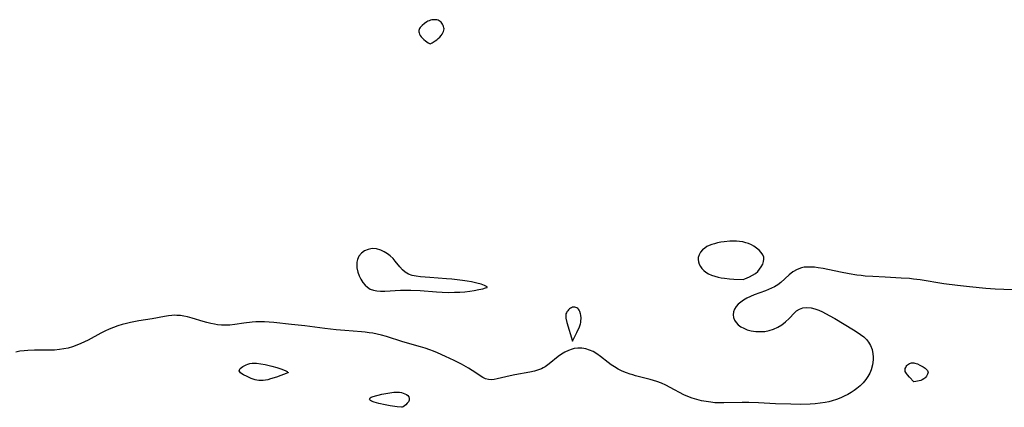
# Model space of a CAD drawing. Header units: metres. Extents: x 1073367 to 1082519, y 1569854 to 1574957.
# Tile 221 of 256: x 1074404 to 1074750, y 1573691 to 1573827. Entities that reach past the tile are written whole.
import ezdxf

# ---------------------------------------------------------------- set-up
doc = ezdxf.new("R2010")
doc.units = ezdxf.units.M
doc.layers.add('CGG_CurvaNivelLidar_v1', color=253, linetype='Continuous', lineweight=30)

msp = doc.modelspace()

# ---------------------------------------------------------------- linework, layer by layer
at = {"layer": 'CGG_CurvaNivelLidar_v1'}
for p, q in [((1074545.7151, 1573824.9069, 65), (1074545.3548, 1573824.5608, 65)), ((1074546.5233, 1573825.5579, 65), (1074545.7151, 1573824.9069, 65)), ((1074547.3265, 1573826.0889, 65), (1074546.5233, 1573825.5579, 65)), ((1074547.7454, 1573826.3218, 65), (1074547.3265, 1573826.0889, 65)), ((1074548.1751, 1573826.5239, 65), (1074547.7454, 1573826.3218, 65)), ((1074548.6159, 1573826.6856, 65), (1074548.1751, 1573826.5239, 65)), ((1074549.0733, 1573826.799, 65), (1074548.6159, 1573826.6856, 65)), ((1074549.5368, 1573826.866, 65), (1074549.0733, 1573826.799, 65)), ((1074550.0003, 1573826.8912, 65), (1074549.5368, 1573826.866, 65)), ((1074550.4574, 1573826.8755, 65), (1074550.0003, 1573826.8912, 65)), ((1074550.9008, 1573826.8163, 65), (1074550.4574, 1573826.8755, 65)), ((1074551.3222, 1573826.7071, 65), (1074550.9008, 1573826.8163, 65)), ((1074551.7115, 1573826.5377, 65), (1074551.3222, 1573826.7071, 65)), ((1074552.0605, 1573826.2985, 65), (1074551.7115, 1573826.5377, 65)), ((1074552.3709, 1573826.0022, 65), (1074552.0605, 1573826.2985, 65)), ((1074552.6463, 1573825.6633, 65), (1074552.3709, 1573826.0022, 65)), ((1074552.8872, 1573825.2935, 65), (1074552.6463, 1573825.6633, 65)), ((1074553.091, 1573824.9016, 65), (1074552.8872, 1573825.2935, 65)), ((1074553.2515, 1573824.4946, 65), (1074553.091, 1573824.9016, 65)), ((1074544.6166, 1573823.4297, 65), (1074544.5576, 1573823.0508, 65)), ((1074544.5576, 1573823.0508, 65), (1074544.5767, 1573822.6572, 65)), ((1074544.5767, 1573822.6572, 65), (1074544.6589, 1573822.2546, 65)), ((1074544.7847, 1573823.8253, 65), (1074544.6166, 1573823.4297, 65)), ((1074544.6589, 1573822.2546, 65), (1074544.8128, 1573821.8308, 65)), ((1074545.0389, 1573824.201, 65), (1074544.7847, 1573823.8253, 65)), ((1074544.8128, 1573821.8308, 65), (1074545.0636, 1573821.3677, 65)), ((1074545.3548, 1573824.5608, 65), (1074545.0389, 1573824.201, 65)), ((1074545.0636, 1573821.3677, 65), (1074545.3987, 1573820.8885, 65)), ((1074552.3795, 1573821.2945, 65), (1074552.7384, 1573821.787, 65)), ((1074552.7384, 1573821.787, 65), (1074552.9978, 1573822.2482, 65)), ((1074552.9978, 1573822.2482, 65), (1074553.2028, 1573822.7143, 65)), ((1074553.2028, 1573822.7143, 65), (1074553.3425, 1573823.1849, 65)), ((1074553.3585, 1573824.0784, 65), (1074553.2515, 1573824.4946, 65)), ((1074553.3425, 1573823.1849, 65), (1074553.3967, 1573823.6575, 65)), ((1074553.3967, 1573823.6575, 65), (1074553.3585, 1573824.0784, 65)), ((1074545.3987, 1573820.8885, 65), (1074545.8041, 1573820.4169, 65)), ((1074545.8041, 1573820.4169, 65), (1074546.3055, 1573819.9347, 65)), ((1074546.3055, 1573819.9347, 65), (1074546.8331, 1573819.4981, 65)), ((1074546.8331, 1573819.4981, 65), (1074547.8109, 1573818.8034, 65)), ((1074547.8109, 1573818.8034, 65), (1074548.5, 1573818.3767, 65)), ((1074548.5, 1573818.3767, 65), (1074549.2143, 1573818.7746, 65)), ((1074549.2143, 1573818.7746, 65), (1074550.2488, 1573819.4193, 65)), ((1074550.2488, 1573819.4193, 65), (1074550.8228, 1573819.8263, 65)), ((1074550.8228, 1573819.8263, 65), (1074551.3858, 1573820.278, 65)), ((1074551.3858, 1573820.278, 65), (1074551.9208, 1573820.7813, 65)), ((1074551.9208, 1573820.7813, 65), (1074552.3795, 1573821.2945, 65)), ((1074650.6789, 1573748.7332, 65), (1074649.5326, 1573748.5183, 65)), ((1074651.8439, 1573748.898, 65), (1074650.6789, 1573748.7332, 65)), ((1074653.8088, 1573749.0717, 65), (1074651.8439, 1573748.898, 65)), ((1074654.973, 1573749.1135, 65), (1074653.8088, 1573749.0717, 65)), ((1074656.1296, 1573749.102, 65), (1074654.973, 1573749.1135, 65)), ((1074657.2718, 1573749.0238, 65), (1074656.1296, 1573749.102, 65)), ((1074658.3911, 1573748.8589, 65), (1074657.2718, 1573749.0238, 65)), ((1074659.4344, 1573748.6021, 65), (1074658.3911, 1573748.8589, 65)), ((1074525.4374, 1573745.6828, 65), (1074524.3631, 1573744.8898, 65)), ((1074526.7331, 1573746.2473, 65), (1074525.4374, 1573745.6828, 65)), ((1074528.1438, 1573746.5027, 65), (1074526.7331, 1573746.2473, 65)), ((1074529.6651, 1573746.4054, 65), (1074528.1438, 1573746.5027, 65)), ((1074531.1865, 1573745.9778, 65), (1074529.6651, 1573746.4054, 65)), ((1074532.3571, 1573745.433, 65), (1074531.1865, 1573745.9778, 65)), ((1074533.4752, 1573744.7387, 65), (1074532.3571, 1573745.433, 65)), ((1074643.541, 1573745.2343, 65), (1074643.0372, 1573744.3695, 65)), ((1074644.2168, 1573746.028, 65), (1074643.541, 1573745.2343, 65)), ((1074645.0404, 1573746.7263, 65), (1074644.2168, 1573746.028, 65)), ((1074645.7968, 1573747.2017, 65), (1074645.0404, 1573746.7263, 65)), ((1074646.6214, 1573747.6079, 65), (1074645.7968, 1573747.2017, 65)), ((1074647.4984, 1573747.9536, 65), (1074646.6214, 1573747.6079, 65)), ((1074648.4157, 1573748.2437, 65), (1074647.4984, 1573747.9536, 65)), ((1074649.5326, 1573748.5183, 65), (1074648.4157, 1573748.2437, 65)), ((1074660.443, 1573748.2564, 65), (1074659.4344, 1573748.6021, 65)), ((1074661.4096, 1573747.8316, 65), (1074660.443, 1573748.2564, 65)), ((1074662.323, 1573747.3313, 65), (1074661.4096, 1573747.8316, 65)), ((1074663.2562, 1573746.6914, 65), (1074662.323, 1573747.3313, 65)), ((1074664.0929, 1573745.9769, 65), (1074663.2562, 1573746.6914, 65)), ((1074664.8113, 1573745.2024, 65), (1074664.0929, 1573745.9769, 65)), ((1074522.7328, 1573741.7795, 65), (1074522.6961, 1573740.7778, 65)), ((1074522.9339, 1573742.7238, 65), (1074522.7328, 1573741.7795, 65)), ((1074523.5064, 1573743.8925, 65), (1074522.9339, 1573742.7238, 65)), ((1074524.3631, 1573744.8898, 65), (1074523.5064, 1573743.8925, 65)), ((1074534.5239, 1573743.9221, 65), (1074533.4752, 1573744.7387, 65)), ((1074535.4841, 1573743.0036, 65), (1074534.5239, 1573743.9221, 65)), ((1074536.243, 1573742.1357, 65), (1074535.4841, 1573743.0036, 65)), ((1074537.9051, 1573740.0639, 65), (1074536.243, 1573742.1357, 65)), ((1074642.7477, 1573743.452, 65), (1074642.7027, 1573742.6422, 65)), ((1074642.7027, 1573742.6422, 65), (1074642.8248, 1573741.823, 65)), ((1074643.0372, 1573744.3695, 65), (1074642.7477, 1573743.452, 65)), ((1074642.8248, 1573741.823, 65), (1074643.0905, 1573741.013, 65)), ((1074665.3756, 1573744.3762, 65), (1074664.8113, 1573745.2024, 65)), ((1074665.7321, 1573743.5018, 65), (1074665.3756, 1573744.3762, 65)), ((1074665.3818, 1573741.0621, 65), (1074665.7024, 1573741.9414, 65)), ((1074665.7024, 1573741.9414, 65), (1074665.8253, 1573742.7618, 65)), ((1074665.8253, 1573742.7618, 65), (1074665.7321, 1573743.5018, 65)), ((1074522.6961, 1573740.7778, 65), (1074522.7979, 1573739.7396, 65)), ((1074522.7979, 1573739.7396, 65), (1074523.1534, 1573738.1996, 65)), ((1074538.7674, 1573739.1026, 65), (1074537.9051, 1573740.0639, 65)), ((1074539.7089, 1573738.2685, 65), (1074538.7674, 1573739.1026, 65)), ((1074643.0905, 1573741.013, 65), (1074643.4862, 1573740.2318, 65)), ((1074643.4862, 1573740.2318, 65), (1074644.0073, 1573739.502, 65)), ((1074644.0073, 1573739.502, 65), (1074644.6609, 1573738.8352, 65)), ((1074644.6609, 1573738.8352, 65), (1074645.4194, 1573738.2392, 65)), ((1074662.829, 1573737.8316, 65), (1074663.6167, 1573738.5281, 65)), ((1074663.6167, 1573738.5281, 65), (1074664.3111, 1573739.3171, 65)), ((1074664.3111, 1573739.3171, 65), (1074664.8989, 1573740.1627, 65)), ((1074664.8989, 1573740.1627, 65), (1074665.3818, 1573741.0621, 65)), ((1074676.0299, 1573738.3725, 65), (1074674.6762, 1573737.3526, 65)), ((1074677.4871, 1573739.2031, 65), (1074676.0299, 1573738.3725, 65)), ((1074679.0469, 1573739.7757, 65), (1074677.4871, 1573739.2031, 65)), ((1074679.9663, 1573739.9576, 65), (1074679.0469, 1573739.7757, 65)), ((1074680.9145, 1573740.0478, 65), (1074679.9663, 1573739.9576, 65)), ((1074682.2191, 1573740.0506, 65), (1074680.9145, 1573740.0478, 65)), ((1074683.5586, 1573739.9489, 65), (1074682.2191, 1573740.0506, 65)), ((1074684.9268, 1573739.7719, 65), (1074683.5586, 1573739.9489, 65)), ((1074686.658, 1573739.4818, 65), (1074684.9268, 1573739.7719, 65)), ((1074692.6804, 1573738.2395, 65), (1074686.658, 1573739.4818, 65)), ((1074523.1534, 1573738.1996, 65), (1074523.5979, 1573736.9559, 65)), ((1074523.5979, 1573736.9559, 65), (1074524.1684, 1573735.7583, 65)), ((1074524.1684, 1573735.7583, 65), (1074524.8636, 1573734.6425, 65)), ((1074540.8926, 1573737.5595, 65), (1074539.7089, 1573738.2685, 65)), ((1074542.2176, 1573737.0963, 65), (1074540.8926, 1573737.5595, 65)), ((1074543.6518, 1573736.8138, 65), (1074542.2176, 1573737.0963, 65)), ((1074545.1751, 1573736.6274, 65), (1074543.6518, 1573736.8138, 65)), ((1074548.3787, 1573736.3317, 65), (1074545.1751, 1573736.6274, 65)), ((1074554.2504, 1573735.9518, 65), (1074548.3787, 1573736.3317, 65)), ((1074556.113, 1573735.7978, 65), (1074554.2504, 1573735.9518, 65)), ((1074558.0021, 1573735.5987, 65), (1074556.113, 1573735.7978, 65)), ((1074559.8813, 1573735.3557, 65), (1074558.0021, 1573735.5987, 65)), ((1074561.5116, 1573735.1045, 65), (1074559.8813, 1573735.3557, 65)), ((1074563.0549, 1573734.8211, 65), (1074561.5116, 1573735.1045, 65)), ((1074645.4194, 1573738.2392, 65), (1074646.281, 1573737.7065, 65)), ((1074646.281, 1573737.7065, 65), (1074647.3457, 1573737.2229, 65)), ((1074647.3457, 1573737.2229, 65), (1074648.5869, 1573736.805, 65)), ((1074648.5869, 1573736.805, 65), (1074649.6886, 1573736.5256, 65)), ((1074649.6886, 1573736.5256, 65), (1074650.8414, 1573736.2987, 65)), ((1074650.8414, 1573736.2987, 65), (1074652.0146, 1573736.1202, 65)), ((1074652.0146, 1573736.1202, 65), (1074653.6838, 1573735.9372, 65)), ((1074653.6838, 1573735.9372, 65), (1074655.2406, 1573735.8236, 65)), ((1074655.2406, 1573735.8236, 65), (1074658.5, 1573735.6826, 65)), ((1074658.5, 1573735.6826, 65), (1074659.1515, 1573735.8979, 65)), ((1074659.1515, 1573735.8979, 65), (1074660.7876, 1573736.6094, 65)), ((1074660.7876, 1573736.6094, 65), (1074661.811, 1573737.1521, 65)), ((1074661.811, 1573737.1521, 65), (1074662.829, 1573737.8316, 65)), ((1074674.6762, 1573737.3526, 65), (1074671.7667, 1573734.6741, 65)), ((1074695.7209, 1573737.6676, 65), (1074692.6804, 1573738.2395, 65)), ((1074698.4673, 1573737.2335, 65), (1074695.7209, 1573737.6676, 65)), ((1074699.9395, 1573737.0471, 65), (1074698.4673, 1573737.2335, 65)), ((1074701.4159, 1573736.8924, 65), (1074699.9395, 1573737.0471, 65)), ((1074704.1283, 1573736.6774, 65), (1074701.4159, 1573736.8924, 65)), ((1074708.4546, 1573736.4353, 65), (1074704.1283, 1573736.6774, 65)), ((1074714.0429, 1573736.1926, 65), (1074708.4546, 1573736.4353, 65)), ((1074716.9387, 1573735.9926, 65), (1074714.0429, 1573736.1926, 65)), ((1074718.4082, 1573735.8403, 65), (1074716.9387, 1573735.9926, 65)), ((1074720.7247, 1573735.5211, 65), (1074718.4082, 1573735.8403, 65)), ((1074728.9833, 1573734.1701, 65), (1074720.7247, 1573735.5211, 65)), ((1074524.8636, 1573734.6425, 65), (1074525.6258, 1573733.7148, 65)), ((1074525.6258, 1573733.7148, 65), (1074526.508, 1573732.9274, 65)), ((1074526.508, 1573732.9274, 65), (1074527.4881, 1573732.3274, 65)), ((1074527.4881, 1573732.3274, 65), (1074528.5692, 1573731.8994, 65)), ((1074528.5692, 1573731.8994, 65), (1074529.7813, 1573731.6338, 65)), ((1074529.7813, 1573731.6338, 65), (1074531.0607, 1573731.5188, 65)), ((1074531.0607, 1573731.5188, 65), (1074532.6325, 1573731.5253, 65)), ((1074532.6325, 1573731.5253, 65), (1074538.1148, 1573731.9251, 65)), ((1074538.1148, 1573731.9251, 65), (1074540.1154, 1573731.9685, 65)), ((1074540.1154, 1573731.9685, 65), (1074541.7239, 1573731.9412, 65)), ((1074541.7239, 1573731.9412, 65), (1074544.9661, 1573731.766, 65)), ((1074544.9661, 1573731.766, 65), (1074550.7384, 1573731.2876, 65)), ((1074560.7083, 1573731.3658, 65), (1074562.4239, 1573731.562, 65)), ((1074562.4239, 1573731.562, 65), (1074564.0055, 1573731.807, 65)), ((1074564.8649, 1573734.4132, 65), (1074563.0549, 1573734.8211, 65)), ((1074564.0055, 1573731.807, 65), (1074565.6645, 1573732.1314, 65)), ((1074566.3928, 1573733.9896, 65), (1074564.8649, 1573734.4132, 65)), ((1074565.6645, 1573732.1314, 65), (1074567.0044, 1573732.4475, 65)), ((1074567.5648, 1573733.5863, 65), (1074566.3928, 1573733.9896, 65)), ((1074567.0044, 1573732.4475, 65), (1074567.9558, 1573732.7103, 65)), ((1074568.3092, 1573733.2393, 65), (1074567.5648, 1573733.5863, 65)), ((1074567.9558, 1573732.7103, 65), (1074568.5, 1573732.9125, 65)), ((1074568.5444, 1573733.0408, 65), (1074568.3092, 1573733.2393, 65)), ((1074568.5, 1573732.9125, 65), (1074568.5489, 1573732.9522, 65)), ((1074568.5489, 1573732.9522, 65), (1074568.5444, 1573733.0408, 65)), ((1074666.319, 1573731.6923, 65), (1074662.4001, 1573730.3119, 65)), ((1074667.4246, 1573732.1099, 65), (1074666.319, 1573731.6923, 65)), ((1074668.5245, 1573732.5684, 65), (1074667.4246, 1573732.1099, 65)), ((1074669.5704, 1573733.0931, 65), (1074668.5245, 1573732.5684, 65)), ((1074670.7077, 1573733.8289, 65), (1074669.5704, 1573733.0931, 65)), ((1074671.7667, 1573734.6741, 65), (1074670.7077, 1573733.8289, 65)), ((1074733.8966, 1573733.5356, 65), (1074728.9833, 1573734.1701, 65)), ((1074738.0658, 1573733.0787, 65), (1074733.8966, 1573733.5356, 65)), ((1074743.8023, 1573732.5235, 65), (1074738.0658, 1573733.0787, 65)), ((1074747.0658, 1573732.2816, 65), (1074743.8023, 1573732.5235, 65)), ((1074750.0925, 1573732.151, 65), (1074747.0658, 1573732.2816, 65)), ((1074757.5148, 1573731.9965, 65), (1074750.0925, 1573732.151, 65)), ((1074550.7384, 1573731.2876, 65), (1074552.7516, 1573731.1929, 65)), ((1074552.7516, 1573731.1929, 65), (1074554.8892, 1573731.1504, 65)), ((1074554.8892, 1573731.1504, 65), (1074557.0813, 1573731.1679, 65)), ((1074557.0813, 1573731.1679, 65), (1074558.9201, 1573731.2365, 65)), ((1074558.9201, 1573731.2365, 65), (1074560.7083, 1573731.3658, 65)), ((1074658.6359, 1573728.4521, 65), (1074657.6471, 1573727.749, 65)), ((1074659.8008, 1573729.1432, 65), (1074658.6359, 1573728.4521, 65)), ((1074661.0439, 1573729.7571, 65), (1074659.8008, 1573729.1432, 65)), ((1074662.4001, 1573730.3119, 65), (1074661.0439, 1573729.7571, 65)), ((1074596.8473, 1573724.7193, 65), (1074596.591, 1573724.3595, 65)), ((1074597.1459, 1573725.0478, 65), (1074596.8473, 1573724.7193, 65)), ((1074597.4758, 1573725.3353, 65), (1074597.1459, 1573725.0478, 65)), ((1074597.8324, 1573725.5793, 65), (1074597.4758, 1573725.3353, 65)), ((1074598.2091, 1573725.7708, 65), (1074597.8324, 1573725.5793, 65)), ((1074598.6009, 1573725.8971, 65), (1074598.2091, 1573725.7708, 65)), ((1074598.9893, 1573725.9456, 65), (1074598.6009, 1573725.8971, 65)), ((1074599.3769, 1573725.9263, 65), (1074598.9893, 1573725.9456, 65)), ((1074599.7528, 1573725.8444, 65), (1074599.3769, 1573725.9263, 65)), ((1074600.1048, 1573725.7006, 65), (1074599.7528, 1573725.8444, 65)), ((1074600.4196, 1573725.4916, 65), (1074600.1048, 1573725.7006, 65)), ((1074600.69, 1573725.2091, 65), (1074600.4196, 1573725.4916, 65)), ((1074600.915, 1573724.869, 65), (1074600.69, 1573725.2091, 65)), ((1074601.1014, 1573724.485, 65), (1074600.915, 1573724.869, 65)), ((1074601.3718, 1573723.6265, 65), (1074601.1014, 1573724.485, 65)), ((1074655.4705, 1573725.2446, 65), (1074655.1102, 1573724.2869, 65)), ((1074656.0375, 1573726.1576, 65), (1074655.4705, 1573725.2446, 65)), ((1074656.7704, 1573726.9852, 65), (1074656.0375, 1573726.1576, 65)), ((1074657.6471, 1573727.749, 65), (1074656.7704, 1573726.9852, 65)), ((1074676.5229, 1573723.9304, 65), (1074677.3139, 1573724.6231, 65)), ((1074677.3139, 1573724.6231, 65), (1074678.3435, 1573725.2717, 65)), ((1074678.3435, 1573725.2717, 65), (1074679.4794, 1573725.7002, 65)), ((1074679.4794, 1573725.7002, 65), (1074680.9354, 1573725.8817, 65)), ((1074680.9354, 1573725.8817, 65), (1074682.4686, 1573725.738, 65)), ((1074682.4686, 1573725.738, 65), (1074683.7539, 1573725.4046, 65)), ((1074683.7539, 1573725.4046, 65), (1074685.0572, 1573724.9187, 65)), ((1074685.0572, 1573724.9187, 65), (1074686.3761, 1573724.3195, 65)), ((1074446.1916, 1573721.1309, 65), (1074443.2413, 1573720.5472, 65)), ((1074450.8764, 1573721.8931, 65), (1074446.1916, 1573721.1309, 65)), ((1074455.162, 1573722.703, 65), (1074450.8764, 1573721.8931, 65)), ((1074456.5705, 1573722.9239, 65), (1074455.162, 1573722.703, 65)), ((1074457.776, 1573723.0534, 65), (1074456.5705, 1573722.9239, 65)), ((1074458.5921, 1573723.0932, 65), (1074457.776, 1573723.0534, 65)), ((1074459.4705, 1573723.0849, 65), (1074458.5921, 1573723.0932, 65)), ((1074460.7253, 1573722.9886, 65), (1074459.4705, 1573723.0849, 65)), ((1074461.9776, 1573722.8043, 65), (1074460.7253, 1573722.9886, 65)), ((1074463.2234, 1573722.5412, 65), (1074461.9776, 1573722.8043, 65)), ((1074464.8731, 1573722.088, 65), (1074463.2234, 1573722.5412, 65)), ((1074468.7021, 1573720.8978, 65), (1074464.8731, 1573722.088, 65)), ((1074596.2474, 1573723.5638, 65), (1074596.1821, 1573723.0918, 65)), ((1074596.1821, 1573723.0918, 65), (1074596.1902, 1573722.5995, 65)), ((1074596.1902, 1573722.5995, 65), (1074596.2508, 1573722.0923, 65)), ((1074596.3866, 1573723.9735, 65), (1074596.2474, 1573723.5638, 65)), ((1074596.2508, 1573722.0923, 65), (1074596.5997, 1573720.5178, 65)), ((1074596.591, 1573724.3595, 65), (1074596.3866, 1573723.9735, 65)), ((1074601.4626, 1573723.1362, 65), (1074601.3718, 1573723.6265, 65)), ((1074601.4416, 1573720.5756, 65), (1074601.5137, 1573721.0876, 65)), ((1074601.5489, 1573722.1195, 65), (1074601.4626, 1573723.1362, 65)), ((1074601.5137, 1573721.0876, 65), (1074601.5489, 1573722.1195, 65)), ((1074655.1102, 1573724.2869, 65), (1074654.9824, 1573723.3109, 65)), ((1074654.9824, 1573723.3109, 65), (1074655.1111, 1573722.337, 65)), ((1074655.1111, 1573722.337, 65), (1074655.4768, 1573721.3992, 65)), ((1074655.4768, 1573721.3992, 65), (1074656.0553, 1573720.5278, 65)), ((1074673.4172, 1573720.8426, 65), (1074674.635, 1573721.9971, 65)), ((1074674.635, 1573721.9971, 65), (1074676.5229, 1573723.9304, 65)), ((1074686.3761, 1573724.3195, 65), (1074688.7837, 1573723.0551, 65)), ((1074688.7837, 1573723.0551, 65), (1074690.7724, 1573721.9169, 65)), ((1074690.7724, 1573721.9169, 65), (1074697.2872, 1573718.0318, 65)), ((1074435.6851, 1573718.211, 65), (1074434.1916, 1573717.5215, 65)), ((1074437.2045, 1573718.8336, 65), (1074435.6851, 1573718.211, 65)), ((1074438.7497, 1573719.3794, 65), (1074437.2045, 1573718.8336, 65)), ((1074440.2529, 1573719.8241, 65), (1074438.7497, 1573719.3794, 65)), ((1074441.7733, 1573720.2114, 65), (1074440.2529, 1573719.8241, 65)), ((1074443.2413, 1573720.5472, 65), (1074441.7733, 1573720.2114, 65)), ((1074470.0526, 1573720.5318, 65), (1074468.7021, 1573720.8978, 65)), ((1074471.4119, 1573720.2141, 65), (1074470.0526, 1573720.5318, 65)), ((1074472.7756, 1573719.9507, 65), (1074471.4119, 1573720.2141, 65)), ((1074473.7566, 1573719.8003, 65), (1074472.7756, 1573719.9507, 65)), ((1074475.2295, 1573719.6509, 65), (1074473.7566, 1573719.8003, 65)), ((1074476.6956, 1573719.6017, 65), (1074475.2295, 1573719.6509, 65)), ((1074478.1476, 1573719.6632, 65), (1074476.6956, 1573719.6017, 65)), ((1074479.8575, 1573719.8772, 65), (1074478.1476, 1573719.6632, 65)), ((1074483.0005, 1573720.3506, 65), (1074479.8575, 1573719.8772, 65)), ((1074485.9125, 1573720.6576, 65), (1074483.0005, 1573720.3506, 65)), ((1074487.2296, 1573720.7572, 65), (1074485.9125, 1573720.6576, 65)), ((1074488.5537, 1573720.8159, 65), (1074487.2296, 1573720.7572, 65)), ((1074490.3207, 1573720.803, 65), (1074488.5537, 1573720.8159, 65)), ((1074491.9346, 1573720.7059, 65), (1074490.3207, 1573720.803, 65)), ((1074493.5551, 1573720.5557, 65), (1074491.9346, 1573720.7059, 65)), ((1074499.8385, 1573719.8865, 65), (1074493.5551, 1573720.5557, 65)), ((1074504.4311, 1573719.3625, 65), (1074499.8385, 1573719.8865, 65)), ((1074511.5469, 1573718.4664, 65), (1074504.4311, 1573719.3625, 65)), ((1074515.5285, 1573718.0138, 65), (1074511.5469, 1573718.4664, 65)), ((1074518.5199, 1573717.7282, 65), (1074515.5285, 1573718.0138, 65)), ((1074524.391, 1573717.2867, 65), (1074518.5199, 1573717.7282, 65)), ((1074596.5997, 1573720.5178, 65), (1074598.5, 1573714.0679, 65)), ((1074600.0827, 1573717.103, 65), (1074600.9626, 1573719.0024, 65)), ((1074600.9626, 1573719.0024, 65), (1074601.3208, 1573720.0513, 65)), ((1074601.3208, 1573720.0513, 65), (1074601.4416, 1573720.5756, 65)), ((1074656.0553, 1573720.5278, 65), (1074656.8046, 1573719.7678, 65)), ((1074656.8046, 1573719.7678, 65), (1074657.7036, 1573719.1008, 65)), ((1074657.7036, 1573719.1008, 65), (1074658.7204, 1573718.5291, 65)), ((1074658.7204, 1573718.5291, 65), (1074659.9629, 1573718.0122, 65)), ((1074659.9629, 1573718.0122, 65), (1074661.2914, 1573717.6391, 65)), ((1074661.2914, 1573717.6391, 65), (1074662.9402, 1573717.4012, 65)), ((1074666.1616, 1573717.4586, 65), (1074667.6676, 1573717.7257, 65)), ((1074667.6676, 1573717.7257, 65), (1074669.2239, 1573718.2217, 65)), ((1074669.2239, 1573718.2217, 65), (1074670.7029, 1573718.9127, 65)), ((1074670.7029, 1573718.9127, 65), (1074672.0807, 1573719.7721, 65)), ((1074672.0807, 1573719.7721, 65), (1074673.4172, 1573720.8426, 65)), ((1074697.2872, 1573718.0318, 65), (1074698.6265, 1573717.1899, 65)), ((1074428.2904, 1573714.4076, 65), (1074425.7582, 1573713.1847, 65)), ((1074432.831, 1573716.8323, 65), (1074428.2904, 1573714.4076, 65)), ((1074434.1916, 1573717.5215, 65), (1074432.831, 1573716.8323, 65)), ((1074525.7312, 1573717.1559, 65), (1074524.391, 1573717.2867, 65)), ((1074527.0658, 1573716.9895, 65), (1074525.7312, 1573717.1559, 65)), ((1074528.3927, 1573716.7792, 65), (1074527.0658, 1573716.9895, 65)), ((1074529.931, 1573716.4699, 65), (1074528.3927, 1573716.7792, 65)), ((1074531.4571, 1573716.0988, 65), (1074529.931, 1573716.4699, 65)), ((1074533.2217, 1573715.6028, 65), (1074531.4571, 1573716.0988, 65)), ((1074538.8605, 1573713.836, 65), (1074533.2217, 1573715.6028, 65)), ((1074598.5, 1573714.0679, 65), (1074600.0827, 1573717.103, 65)), ((1074662.9402, 1573717.4012, 65), (1074664.6319, 1573717.3545, 65)), ((1074664.6319, 1573717.3545, 65), (1074666.1616, 1573717.4586, 65)), ((1074698.6265, 1573717.1899, 65), (1074699.792, 1573716.3918, 65)), ((1074699.792, 1573716.3918, 65), (1074700.8708, 1573715.5368, 65)), ((1074700.8708, 1573715.5368, 65), (1074701.8134, 1573714.617, 65)), ((1074701.8134, 1573714.617, 65), (1074702.6224, 1573713.6128, 65)), ((1074405.8158, 1573710.651, 65), (1074404.354, 1573710.4492, 65)), ((1074407.0808, 1573710.7677, 65), (1074405.8158, 1573710.651, 65)), ((1074409.4399, 1573710.8817, 65), (1074407.0808, 1573710.7677, 65)), ((1074414.8683, 1573710.8534, 65), (1074409.4399, 1573710.8817, 65)), ((1074416.5415, 1573710.9122, 65), (1074414.8683, 1573710.8534, 65)), ((1074418.2068, 1573711.0504, 65), (1074416.5415, 1573710.9122, 65)), ((1074419.7792, 1573711.2682, 65), (1074418.2068, 1573711.0504, 65)), ((1074421.3279, 1573711.5908, 65), (1074419.7792, 1573711.2682, 65)), ((1074422.8292, 1573712.0292, 65), (1074421.3279, 1573711.5908, 65)), ((1074424.3043, 1573712.5682, 65), (1074422.8292, 1573712.0292, 65)), ((1074425.7582, 1573713.1847, 65), (1074424.3043, 1573712.5682, 65)), ((1074545.1678, 1573712.0063, 65), (1074538.8605, 1573713.836, 65)), ((1074546.7357, 1573711.5279, 65), (1074545.1678, 1573712.0063, 65)), ((1074548.358, 1573710.9891, 65), (1074546.7357, 1573711.5279, 65)), ((1074549.7229, 1573710.4789, 65), (1074548.358, 1573710.9891, 65)), ((1074597.1208, 1573710.7964, 65), (1074595.8827, 1573710.1715, 65)), ((1074598.3926, 1573711.2621, 65), (1074597.1208, 1573710.7964, 65)), ((1074599.0749, 1573711.4285, 65), (1074598.3926, 1573711.2621, 65)), ((1074600.4393, 1573711.5848, 65), (1074599.0749, 1573711.4285, 65)), ((1074601.8188, 1573711.5385, 65), (1074600.4393, 1573711.5848, 65)), ((1074603.1928, 1573711.31, 65), (1074601.8188, 1573711.5385, 65)), ((1074604.5403, 1573710.9092, 65), (1074603.1928, 1573711.31, 65)), ((1074605.8395, 1573710.3356, 65), (1074604.5403, 1573710.9092, 65)), ((1074702.6224, 1573713.6128, 65), (1074703.2739, 1573712.5256, 65)), ((1074703.2739, 1573712.5256, 65), (1074703.8324, 1573711.0742, 65)), ((1074703.8324, 1573711.0742, 65), (1074704.1414, 1573709.536, 65)), ((1074404.354, 1573710.4492, 65), (1074402.9702, 1573710.1478, 65)), ((1074551.0723, 1573709.9267, 65), (1074549.7229, 1573710.4789, 65)), ((1074553.8638, 1573708.6752, 65), (1074551.0723, 1573709.9267, 65)), ((1074556.923, 1573707.2061, 65), (1074553.8638, 1573708.6752, 65)), ((1074559.4892, 1573705.9128, 65), (1074556.923, 1573707.2061, 65)), ((1074593.514, 1573708.582, 65), (1074590.3531, 1573706.0342, 65)), ((1074594.6796, 1573709.4236, 65), (1074593.514, 1573708.582, 65)), ((1074595.8827, 1573710.1715, 65), (1074594.6796, 1573709.4236, 65)), ((1074607.1379, 1573709.5515, 65), (1074605.8395, 1573710.3356, 65)), ((1074608.3953, 1573708.6387, 65), (1074607.1379, 1573709.5515, 65)), ((1074611.0954, 1573706.5152, 65), (1074608.3953, 1573708.6387, 65)), ((1074704.2097, 1573707.4229, 65), (1074704.0036, 1573705.6821, 65)), ((1074704.1414, 1573709.536, 65), (1074704.2211, 1573708.4853, 65)), ((1074704.2211, 1573708.4853, 65), (1074704.2097, 1573707.4229, 65)), ((1074481.4402, 1573703.6389, 65), (1074481.5241, 1573703.9988, 65)), ((1074481.5241, 1573703.9988, 65), (1074481.7827, 1573704.3629, 65)), ((1074481.7827, 1573704.3629, 65), (1074482.1714, 1573704.724, 65)), ((1074482.1714, 1573704.724, 65), (1074482.6564, 1573705.0744, 65)), ((1074482.6564, 1573705.0744, 65), (1074483.213, 1573705.4049, 65)), ((1074483.213, 1573705.4049, 65), (1074483.8235, 1573705.7043, 65)), ((1074483.8235, 1573705.7043, 65), (1074484.4761, 1573705.9583, 65)), ((1074484.4761, 1573705.9583, 65), (1074485.1635, 1573706.1484, 65)), ((1074485.1635, 1573706.1484, 65), (1074485.9123, 1573706.2619, 65)), ((1074485.9123, 1573706.2619, 65), (1074486.6841, 1573706.301, 65)), ((1074486.6841, 1573706.301, 65), (1074487.4703, 1573706.2807, 65)), ((1074487.4703, 1573706.2807, 65), (1074489.0167, 1573706.1064, 65)), ((1074489.0167, 1573706.1064, 65), (1074490.5238, 1573705.8222, 65)), ((1074490.5238, 1573705.8222, 65), (1074492.8446, 1573705.2788, 65)), ((1074492.8446, 1573705.2788, 65), (1074494.6334, 1573704.7594, 65)), ((1074494.6334, 1573704.7594, 65), (1074496.3706, 1573704.1674, 65)), ((1074496.3706, 1573704.1674, 65), (1074497.7539, 1573703.5807, 65)), ((1074561.9614, 1573704.5589, 65), (1074559.4892, 1573705.9128, 65)), ((1074563.3187, 1573703.7391, 65), (1074561.9614, 1573704.5589, 65)), ((1074564.5902, 1573702.9088, 65), (1074563.3187, 1573703.7391, 65)), ((1074586.6377, 1573703.9134, 65), (1074585.1371, 1573703.449, 65)), ((1074587.6224, 1573704.3237, 65), (1074586.6377, 1573703.9134, 65)), ((1074588.2401, 1573704.6361, 65), (1074587.6224, 1573704.3237, 65)), ((1074588.9148, 1573705.0301, 65), (1074588.2401, 1573704.6361, 65)), ((1074590.3531, 1573706.0342, 65), (1074588.9148, 1573705.0301, 65)), ((1074612.1549, 1573705.7208, 65), (1074611.0954, 1573706.5152, 65)), ((1074613.254, 1573704.9772, 65), (1074612.1549, 1573705.7208, 65)), ((1074614.6024, 1573704.2052, 65), (1074613.254, 1573704.9772, 65)), ((1074616.0144, 1573703.5254, 65), (1074614.6024, 1573704.2052, 65)), ((1074703.5439, 1573703.9792, 65), (1074703.0262, 1573702.7766, 65)), ((1074704.0036, 1573705.6821, 65), (1074703.5439, 1573703.9792, 65)), ((1074715.423, 1573703.7262, 65), (1074715.4254, 1573704.091, 65)), ((1074715.4983, 1573703.3878, 65), (1074715.423, 1573703.7262, 65)), ((1074715.4254, 1573704.091, 65), (1074715.4986, 1573704.4552, 65)), ((1074715.4986, 1573704.4552, 65), (1074715.6285, 1573704.811, 65)), ((1074715.6285, 1573704.811, 65), (1074715.8068, 1573705.15, 65)), ((1074715.8068, 1573705.15, 65), (1074716.03, 1573705.4624, 65)), ((1074716.03, 1573705.4624, 65), (1074716.2988, 1573705.7363, 65)), ((1074716.2988, 1573705.7363, 65), (1074716.6011, 1573705.9537, 65)), ((1074716.6011, 1573705.9537, 65), (1074716.937, 1573706.1282, 65)), ((1074716.937, 1573706.1282, 65), (1074717.2966, 1573706.2627, 65)), ((1074717.2966, 1573706.2627, 65), (1074717.672, 1573706.3569, 65)), ((1074717.672, 1573706.3569, 65), (1074718.0573, 1573706.407, 65)), ((1074718.0573, 1573706.407, 65), (1074718.4475, 1573706.4058, 65)), ((1074718.4475, 1573706.4058, 65), (1074718.882, 1573706.3381, 65)), ((1074718.882, 1573706.3381, 65), (1074719.7491, 1573706.0511, 65)), ((1074719.7491, 1573706.0511, 65), (1074720.607, 1573705.6467, 65)), ((1074720.607, 1573705.6467, 65), (1074721.7963, 1573704.9678, 65)), ((1074721.7963, 1573704.9678, 65), (1074722.5197, 1573704.4784, 65)), ((1074722.5197, 1573704.4784, 65), (1074723.1175, 1573703.9574, 65)), ((1074723.1175, 1573703.9574, 65), (1074723.3348, 1573703.6792, 65)), ((1074481.5778, 1573703.2725, 65), (1074481.4402, 1573703.6389, 65)), ((1074481.9037, 1573702.9162, 65), (1074481.5778, 1573703.2725, 65)), ((1074482.3662, 1573702.5683, 65), (1074481.9037, 1573702.9162, 65)), ((1074482.9266, 1573702.228, 65), (1074482.3662, 1573702.5683, 65)), ((1074484.2321, 1573701.5709, 65), (1074482.9266, 1573702.228, 65)), ((1074485.667, 1573700.9583, 65), (1074484.2321, 1573701.5709, 65)), ((1074486.9904, 1573700.4897, 65), (1074485.667, 1573700.9583, 65)), ((1074487.662, 1573700.3122, 65), (1074486.9904, 1573700.4897, 65)), ((1074488.3404, 1573700.1959, 65), (1074487.662, 1573700.3122, 65)), ((1074490.622, 1573700.2999, 65), (1074489.857, 1573700.1972, 65)), ((1074491.4571, 1573700.4759, 65), (1074490.622, 1573700.2999, 65)), ((1074492.415, 1573700.736, 65), (1074491.4571, 1573700.4759, 65)), ((1074494.4681, 1573701.4034, 65), (1074492.415, 1573700.736, 65)), ((1074498.5, 1573702.8811, 65), (1074494.4681, 1573701.4034, 65)), ((1074497.7539, 1573703.5807, 65), (1074498.2222, 1573703.3165, 65)), ((1074498.2222, 1573703.3165, 65), (1074498.4335, 1573703.1575, 65)), ((1074498.4335, 1573703.1575, 65), (1074498.562, 1573702.9932, 65)), ((1074498.5642, 1573702.9243, 65), (1074498.5, 1573702.8811, 65)), ((1074498.562, 1573702.9932, 65), (1074498.5642, 1573702.9243, 65)), ((1074566.126, 1573701.8485, 65), (1074564.5902, 1573702.9088, 65)), ((1074567.0701, 1573701.2633, 65), (1074566.126, 1573701.8485, 65)), ((1074568.0143, 1573700.8076, 65), (1074567.0701, 1573701.2633, 65)), ((1074568.9757, 1573700.5354, 65), (1074568.0143, 1573700.8076, 65)), ((1074569.9471, 1573700.4826, 65), (1074568.9757, 1573700.5354, 65)), ((1074570.9617, 1573700.593, 65), (1074569.9471, 1573700.4826, 65)), ((1074572.0308, 1573700.8021, 65), (1074570.9617, 1573700.593, 65)), ((1074576.6604, 1573701.8649, 65), (1074572.0308, 1573700.8021, 65)), ((1074578.3152, 1573702.2073, 65), (1074576.6604, 1573701.8649, 65)), ((1074583.5861, 1573703.1013, 65), (1074578.3152, 1573702.2073, 65)), ((1074585.1371, 1573703.449, 65), (1074583.5861, 1573703.1013, 65)), ((1074617.4752, 1573702.9221, 65), (1074616.0144, 1573703.5254, 65)), ((1074618.7514, 1573702.461, 65), (1074617.4752, 1573702.9221, 65)), ((1074619.7182, 1573702.1507, 65), (1074618.7514, 1573702.461, 65)), ((1074620.696, 1573701.8641, 65), (1074619.7182, 1573702.1507, 65)), ((1074625.7793, 1573700.5257, 65), (1074620.696, 1573701.8641, 65)), ((1074626.9653, 1573700.1843, 65), (1074625.7793, 1573700.5257, 65)), ((1074701.5956, 1573700.5212, 65), (1074700.652, 1573699.4115, 65)), ((1074702.3708, 1573701.6222, 65), (1074701.5956, 1573700.5212, 65)), ((1074703.0262, 1573702.7766, 65), (1074702.3708, 1573701.6222, 65)), ((1074715.6678, 1573703.0183, 65), (1074715.4983, 1573703.3878, 65)), ((1074715.921, 1573702.617, 65), (1074715.6678, 1573703.0183, 65)), ((1074716.2359, 1573702.1972, 65), (1074715.921, 1573702.617, 65)), ((1074716.9641, 1573701.3541, 65), (1074716.2359, 1573702.1972, 65)), ((1074718.5, 1573699.7686, 65), (1074716.9641, 1573701.3541, 65)), ((1074721.483, 1573700.4621, 65), (1074720.9146, 1573700.2259, 65)), ((1074721.964, 1573700.7418, 65), (1074721.483, 1573700.4621, 65)), ((1074722.3765, 1573701.0612, 65), (1074721.964, 1573700.7418, 65)), ((1074722.7051, 1573701.3964, 65), (1074722.3765, 1573701.0612, 65)), ((1074722.9515, 1573701.7297, 65), (1074722.7051, 1573701.3964, 65)), ((1074723.3289, 1573702.4098, 65), (1074722.9515, 1573701.7297, 65)), ((1074723.4471, 1573702.7462, 65), (1074723.3289, 1573702.4098, 65)), ((1074723.3348, 1573703.6792, 65), (1074723.4688, 1573703.3838, 65)), ((1074723.5002, 1573703.0729, 65), (1074723.4471, 1573702.7462, 65)), ((1074723.4688, 1573703.3838, 65), (1074723.5002, 1573703.0729, 65)), ((1074489.0956, 1573700.1567, 65), (1074488.3404, 1573700.1959, 65)), ((1074489.857, 1573700.1972, 65), (1074489.0956, 1573700.1567, 65)), ((1074628.1396, 1573699.8097, 65), (1074626.9653, 1573700.1843, 65)), ((1074629.7689, 1573699.2106, 65), (1074628.1396, 1573699.8097, 65)), ((1074631.3637, 1573698.5334, 65), (1074629.7689, 1573699.2106, 65)), ((1074632.9204, 1573697.785, 65), (1074631.3637, 1573698.5334, 65)), ((1074637.6407, 1573695.224, 65), (1074632.9204, 1573697.785, 65)), ((1074698.4712, 1573697.4044, 65), (1074697.4796, 1573696.6682, 65)), ((1074699.6058, 1573698.3712, 65), (1074698.4712, 1573697.4044, 65)), ((1074700.652, 1573699.4115, 65), (1074699.6058, 1573698.3712, 65)), ((1074719.2536, 1573699.8418, 65), (1074718.5, 1573699.7686, 65)), ((1074720.3269, 1573700.0501, 65), (1074719.2536, 1573699.8418, 65)), ((1074720.9146, 1573700.2259, 65), (1074720.3269, 1573700.0501, 65)), ((1074527.2117, 1573693.6746, 65), (1074527.2707, 1573693.8955, 65)), ((1074527.3169, 1573693.4354, 65), (1074527.2117, 1573693.6746, 65)), ((1074527.2707, 1573693.8955, 65), (1074527.4549, 1573694.113, 65)), ((1074527.5724, 1573693.2073, 65), (1074527.3169, 1573693.4354, 65)), ((1074527.4549, 1573694.113, 65), (1074527.7405, 1573694.3135, 65)), ((1074527.7405, 1573694.3135, 65), (1074528.1022, 1573694.4837, 65)), ((1074528.1022, 1573694.4837, 65), (1074528.5254, 1573694.6299, 65)), ((1074528.5254, 1573694.6299, 65), (1074531.5602, 1573695.3588, 65)), ((1074531.5602, 1573695.3588, 65), (1074533.6256, 1573695.8103, 65)), ((1074533.6256, 1573695.8103, 65), (1074535.0119, 1573696.0473, 65)), ((1074535.0119, 1573696.0473, 65), (1074535.7039, 1573696.1228, 65)), ((1074535.7039, 1573696.1228, 65), (1074536.4006, 1573696.156, 65)), ((1074536.4006, 1573696.156, 65), (1074537.0905, 1573696.1445, 65)), ((1074537.0905, 1573696.1445, 65), (1074537.7682, 1573696.0859, 65)), ((1074537.7682, 1573696.0859, 65), (1074538.4263, 1573695.9729, 65)), ((1074538.4263, 1573695.9729, 65), (1074539.0566, 1573695.7962, 65)), ((1074539.0566, 1573695.7962, 65), (1074539.6483, 1573695.5585, 65)), ((1074539.6483, 1573695.5585, 65), (1074540.187, 1573695.2608, 65)), ((1074540.187, 1573695.2608, 65), (1074540.6397, 1573694.9072, 65)), ((1074540.6397, 1573694.9072, 65), (1074540.9717, 1573694.4535, 65)), ((1074541.1126, 1573693.3452, 65), (1074540.8745, 1573692.7615, 65)), ((1074540.9717, 1573694.4535, 65), (1074541.1409, 1573693.9209, 65)), ((1074541.1409, 1573693.9209, 65), (1074541.1126, 1573693.3452, 65)), ((1074639.0168, 1573694.5753, 65), (1074637.6407, 1573695.224, 65)), ((1074640.5981, 1573693.9685, 65), (1074639.0168, 1573694.5753, 65)), ((1074642.1915, 1573693.4821, 65), (1074640.5981, 1573693.9685, 65)), ((1074643.8197, 1573693.0872, 65), (1074642.1915, 1573693.4821, 65)), ((1074691.3123, 1573693.4892, 65), (1074689.755, 1573693.0111, 65)), ((1074692.8285, 1573694.0729, 65), (1074691.3123, 1573693.4892, 65)), ((1074694.0699, 1573694.6458, 65), (1074692.8285, 1573694.0729, 65)), ((1074695.2759, 1573695.2844, 65), (1074694.0699, 1573694.6458, 65)), ((1074696.4445, 1573695.9811, 65), (1074695.2759, 1573695.2844, 65)), ((1074697.4796, 1573696.6682, 65), (1074696.4445, 1573695.9811, 65)), ((1074527.9402, 1573692.9893, 65), (1074527.5724, 1573693.2073, 65)), ((1074528.8406, 1573692.6204, 65), (1074527.9402, 1573692.9893, 65)), ((1074530.5178, 1573692.154, 65), (1074528.8406, 1573692.6204, 65)), ((1074532.6838, 1573691.6729, 65), (1074530.5178, 1573692.154, 65)), ((1074534.4651, 1573691.3378, 65), (1074532.6838, 1573691.6729, 65)), ((1074536.9831, 1573690.9466, 65), (1074534.4651, 1573691.3378, 65)), ((1074538.5, 1573690.7968, 65), (1074536.9831, 1573690.9466, 65)), ((1074538.6443, 1573690.8204, 65), (1074538.5, 1573690.7968, 65)), ((1074538.999, 1573690.9923, 65), (1074538.6443, 1573690.8204, 65)), ((1074539.4802, 1573691.2957, 65), (1074538.999, 1573690.9923, 65)), ((1074539.9926, 1573691.7055, 65), (1074539.4802, 1573691.2957, 65)), ((1074540.4791, 1573692.2041, 65), (1074539.9926, 1573691.7055, 65)), ((1074540.8745, 1573692.7615, 65), (1074540.4791, 1573692.2041, 65)), ((1074645.4744, 1573692.7745, 65), (1074643.8197, 1573693.0872, 65)), ((1074647.1494, 1573692.5403, 65), (1074645.4744, 1573692.7745, 65)), ((1074648.5305, 1573692.4089, 65), (1074647.1494, 1573692.5403, 65)), ((1074650.1491, 1573692.3287, 65), (1074648.5305, 1573692.4089, 65)), ((1074651.7479, 1573692.3159, 65), (1074650.1491, 1573692.3287, 65)), ((1074658.1952, 1573692.4781, 65), (1074651.7479, 1573692.3159, 65)), ((1074660.5013, 1573692.4567, 65), (1074658.1952, 1573692.4781, 65)), ((1074663.8805, 1573692.3223, 65), (1074660.5013, 1573692.4567, 65)), ((1074669.9173, 1573692.0204, 65), (1074663.8805, 1573692.3223, 65)), ((1074675.2731, 1573691.8416, 65), (1074669.9173, 1573692.0204, 65)), ((1074678.6802, 1573691.8204, 65), (1074675.2731, 1573691.8416, 65)), ((1074682.0941, 1573691.9295, 65), (1074678.6802, 1573691.8204, 65)), ((1074683.871, 1573692.0546, 65), (1074682.0941, 1573691.9295, 65)), ((1074685.6363, 1573692.238, 65), (1074683.871, 1573692.0546, 65)), ((1074687.384, 1573692.4947, 65), (1074685.6363, 1573692.238, 65)), ((1074688.6621, 1573692.7442, 65), (1074687.384, 1573692.4947, 65)), ((1074689.755, 1573693.0111, 65), (1074688.6621, 1573692.7442, 65))]:
    msp.add_line(p, q, dxfattribs=at)

doc.saveas('drawing.dxf')
